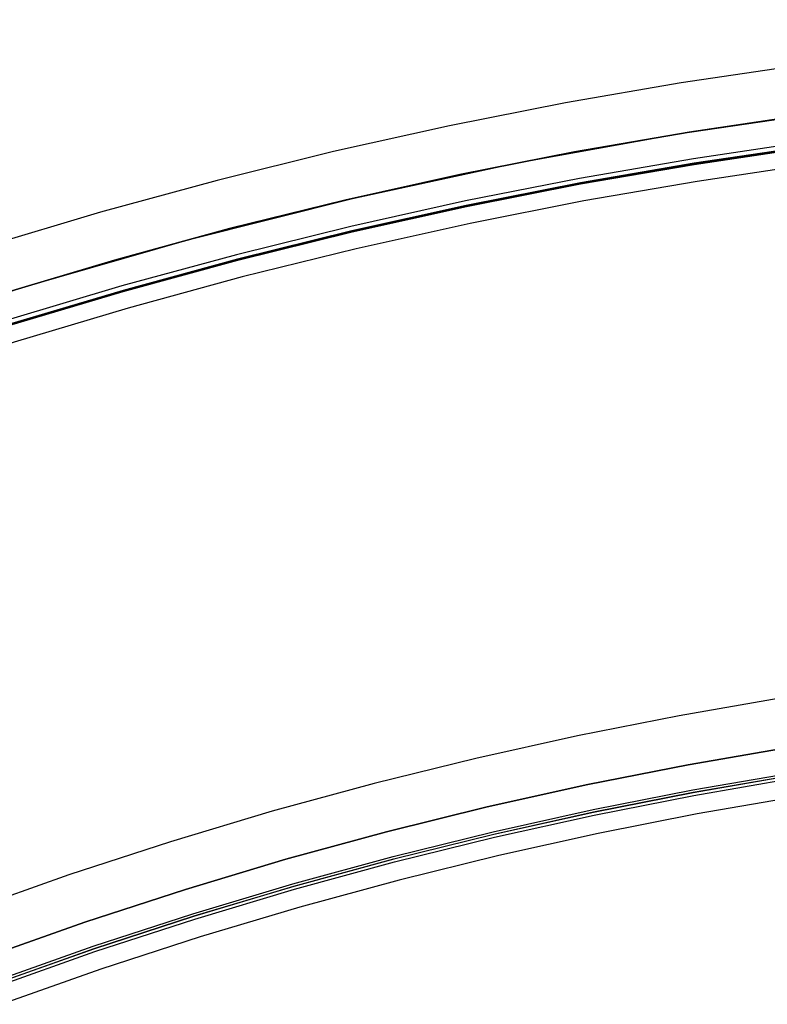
# Model space of a CAD drawing. Header units: millimetres. Extents: x 9981 to 10381, y 4361 to 4761.
# Tile 27 of 39: x 10122 to 10152, y 4722 to 4761. Entities that reach past the tile are written whole.
import ezdxf

# ---------------------------------------------------------------- set-up
doc = ezdxf.new("R2010")
doc.units = ezdxf.units.MM
doc.header["$MEASUREMENT"] = 0
doc.layers.add('0 filanca', color=1, linetype='Continuous')
doc.layers.add('0 filanca2', color=6, linetype='Continuous')

msp = doc.modelspace()

# ---------------------------------------------------------------- linework, layer by layer
at = {"layer": '0 filanca', "lineweight": -3}
for points in [[(10076.655, 4729.557), (10080.985, 4732.156), (10085.364, 4734.636), (10089.789, 4736.995), (10094.254, 4739.233), (10098.756, 4741.349), (10103.288, 4743.342), (10107.846, 4745.213), (10112.426, 4746.961), (10117.023, 4748.586), (10121.631, 4750.09), (10126.248, 4751.472), (10130.867, 4752.734), (10135.485, 4753.876), (10140.098, 4754.901), (10144.7, 4755.809), (10149.29, 4756.603), (10153.861, 4757.283), (10158.412, 4757.853), (10162.938, 4758.314), (10167.436, 4758.668), (10171.902, 4758.918), (10176.334, 4759.066), (10180.729, 4759.115)], [(10076.655, 4729.557), (10080.985, 4732.156), (10085.364, 4734.636), (10089.789, 4736.995), (10094.254, 4739.233), (10098.756, 4741.349), (10103.288, 4743.342), (10107.846, 4745.213), (10112.426, 4746.961), (10117.023, 4748.586), (10121.631, 4750.09), (10126.248, 4751.472), (10130.867, 4752.734), (10135.485, 4753.876), (10140.098, 4754.901), (10144.7, 4755.809), (10149.29, 4756.603), (10153.861, 4757.283), (10158.412, 4757.853), (10162.938, 4758.314), (10167.436, 4758.668), (10171.902, 4758.918), (10176.334, 4759.066), (10180.729, 4759.115)], [(10076.655, 4729.557), (10080.985, 4732.156), (10085.364, 4734.636), (10089.789, 4736.995), (10094.254, 4739.233), (10098.756, 4741.349), (10103.288, 4743.342), (10107.846, 4745.213), (10112.426, 4746.961), (10117.023, 4748.586), (10121.631, 4750.09), (10126.248, 4751.472), (10130.867, 4752.734), (10135.485, 4753.876), (10140.098, 4754.901), (10144.7, 4755.809), (10149.29, 4756.603), (10153.861, 4757.283), (10158.412, 4757.853), (10162.938, 4758.314), (10167.436, 4758.668), (10171.902, 4758.918), (10176.334, 4759.066), (10180.729, 4759.115)], [(10076.655, 4729.557), (10080.985, 4732.156), (10085.364, 4734.636), (10089.789, 4736.995), (10094.254, 4739.233), (10098.756, 4741.349), (10103.288, 4743.342), (10107.846, 4745.213), (10112.426, 4746.961), (10117.023, 4748.586), (10121.631, 4750.09), (10126.248, 4751.472), (10130.867, 4752.734), (10135.485, 4753.876), (10140.098, 4754.901), (10144.7, 4755.809), (10149.29, 4756.603), (10153.861, 4757.283), (10158.412, 4757.853), (10162.938, 4758.314), (10167.436, 4758.668), (10171.902, 4758.918), (10176.334, 4759.066), (10180.729, 4759.115)], [(10076.655, 4729.557), (10080.985, 4732.156), (10085.364, 4734.636), (10089.789, 4736.995), (10094.254, 4739.233), (10098.756, 4741.349), (10103.288, 4743.342), (10107.846, 4745.213), (10112.426, 4746.961), (10117.023, 4748.586), (10121.631, 4750.09), (10126.248, 4751.472), (10130.867, 4752.734), (10135.485, 4753.876), (10140.098, 4754.901), (10144.7, 4755.809), (10149.29, 4756.603), (10153.861, 4757.283), (10158.412, 4757.853), (10162.938, 4758.314), (10167.436, 4758.668), (10171.902, 4758.918), (10176.334, 4759.066), (10180.729, 4759.115)], [(10077.93, 4730.338), (10081.007, 4732.169), (10084.11, 4733.94), (10087.236, 4735.651), (10090.384, 4737.301), (10093.552, 4738.89), (10096.738, 4740.418), (10099.941, 4741.884), (10103.159, 4743.288), (10106.391, 4744.63), (10109.634, 4745.911), (10112.886, 4747.129), (10116.147, 4748.286), (10122.687, 4750.417), (10129.24, 4752.303), (10135.794, 4753.948), (10142.335, 4755.357), (10148.854, 4756.532), (10155.338, 4757.48), (10161.777, 4758.206), (10168.161, 4758.716), (10174.481, 4759.016), (10180.729, 4759.115)], [(10180.729, 4758.035), (10176.358, 4757.987), (10171.95, 4757.839), (10167.508, 4757.591), (10163.035, 4757.239), (10158.534, 4756.78), (10154.008, 4756.214), (10149.461, 4755.537), (10144.897, 4754.748), (10140.319, 4753.844), (10135.732, 4752.825), (10131.139, 4751.689), (10126.545, 4750.434), (10121.954, 4749.059), (10117.37, 4747.564), (10112.799, 4745.947), (10108.244, 4744.209), (10103.71, 4742.349), (10099.202, 4740.366), (10094.726, 4738.262), (10090.285, 4736.036), (10085.884, 4733.69), (10081.528, 4731.223), (10077.223, 4728.638)], [(10180.729, 4757.852), (10176.362, 4757.803), (10171.958, 4757.656), (10167.52, 4757.408), (10163.051, 4757.056), (10158.554, 4756.598), (10154.033, 4756.032), (10149.49, 4755.356), (10144.93, 4754.567), (10140.357, 4753.665), (10135.774, 4752.647), (10131.185, 4751.511), (10126.595, 4750.257), (10122.008, 4748.884), (10117.429, 4747.39), (10112.862, 4745.775), (10108.311, 4744.038), (10103.782, 4742.18), (10099.278, 4740.199), (10094.806, 4738.097), (10090.369, 4735.873), (10085.972, 4733.529), (10081.621, 4731.065), (10077.319, 4728.482)], [(10077.327, 4728.469), (10081.629, 4731.051), (10085.98, 4733.515), (10090.376, 4735.859), (10094.813, 4738.083), (10099.285, 4740.185), (10103.788, 4742.166), (10108.317, 4744.024), (10112.867, 4745.761), (10117.434, 4747.376), (10122.013, 4748.869), (10126.6, 4750.243), (10131.189, 4751.496), (10135.777, 4752.632), (10140.36, 4753.65), (10144.933, 4754.552), (10149.493, 4755.341), (10154.035, 4756.017), (10158.556, 4756.583), (10163.053, 4757.041), (10167.522, 4757.392), (10171.959, 4757.641), (10176.363, 4757.788), (10180.729, 4757.836)], [(10077.343, 4728.445), (10081.643, 4731.027), (10085.993, 4733.49), (10090.389, 4735.834), (10094.825, 4738.057), (10099.297, 4740.159), (10103.799, 4742.139), (10108.327, 4743.997), (10112.877, 4745.734), (10117.443, 4747.348), (10122.022, 4748.842), (10126.607, 4750.215), (10131.196, 4751.469), (10135.784, 4752.604), (10140.366, 4753.622), (10144.938, 4754.524), (10149.497, 4755.312), (10154.039, 4755.988), (10158.559, 4756.554), (10163.055, 4757.012), (10167.523, 4757.364), (10171.96, 4757.612), (10176.363, 4757.759), (10180.729, 4757.808)], [(10121.05, 4723.495), (10125.067, 4724.916), (10129.093, 4726.229), (10133.127, 4727.437), (10137.163, 4728.539), (10141.198, 4729.538), (10145.228, 4730.433), (10149.249, 4731.227), (10153.259, 4731.92), (10157.254, 4732.515), (10161.23, 4733.012), (10165.184, 4733.415), (10169.114, 4733.724), (10173.017, 4733.943), (10176.889, 4734.072), (10180.729, 4734.115)], [(10121.05, 4723.495), (10125.067, 4724.916), (10129.093, 4726.229), (10133.127, 4727.437), (10137.163, 4728.539), (10141.198, 4729.538), (10145.228, 4730.433), (10149.249, 4731.227), (10153.259, 4731.92), (10157.254, 4732.515), (10161.23, 4733.012), (10165.184, 4733.415), (10169.114, 4733.724), (10173.017, 4733.943), (10176.889, 4734.072), (10180.729, 4734.115)], [(10121.05, 4723.495), (10125.067, 4724.916), (10129.093, 4726.229), (10133.127, 4727.437), (10137.163, 4728.539), (10141.198, 4729.538), (10145.228, 4730.433), (10149.249, 4731.227), (10153.259, 4731.92), (10157.254, 4732.515), (10161.23, 4733.012), (10165.184, 4733.415), (10169.114, 4733.724), (10173.017, 4733.943), (10176.889, 4734.072), (10180.729, 4734.115)], [(10121.05, 4723.495), (10125.067, 4724.916), (10129.093, 4726.229), (10133.127, 4727.437), (10137.163, 4728.539), (10141.198, 4729.538), (10145.228, 4730.433), (10149.249, 4731.227), (10153.259, 4731.92), (10157.254, 4732.515), (10161.23, 4733.012), (10165.184, 4733.415), (10169.114, 4733.724), (10173.017, 4733.943), (10176.889, 4734.072), (10180.729, 4734.115)], [(10121.05, 4723.495), (10125.067, 4724.916), (10129.093, 4726.229), (10133.127, 4727.437), (10137.163, 4728.539), (10141.198, 4729.538), (10145.228, 4730.433), (10149.249, 4731.227), (10153.259, 4731.92), (10157.254, 4732.515), (10161.23, 4733.012), (10165.184, 4733.415), (10169.114, 4733.724), (10173.017, 4733.943), (10176.889, 4734.072), (10180.729, 4734.115)], [(10121.05, 4723.495), (10125.067, 4724.916), (10129.093, 4726.229), (10133.127, 4727.437), (10137.163, 4728.539), (10141.198, 4729.538), (10145.228, 4730.433), (10149.249, 4731.227), (10153.259, 4731.92), (10157.254, 4732.515), (10161.23, 4733.012), (10165.184, 4733.415), (10169.114, 4733.724), (10173.017, 4733.943), (10176.889, 4734.072), (10180.729, 4734.115)], [(10121.404, 4722.533), (10125.397, 4723.944), (10129.399, 4725.25), (10133.409, 4726.451), (10137.421, 4727.547), (10141.432, 4728.539), (10145.438, 4729.429), (10149.436, 4730.218), (10153.422, 4730.907), (10157.393, 4731.499), (10161.345, 4731.993), (10165.276, 4732.394), (10169.183, 4732.701), (10173.062, 4732.918), (10176.912, 4733.047), (10180.729, 4733.089)], [(10121.439, 4722.436), (10125.43, 4723.847), (10129.43, 4725.152), (10133.437, 4726.352), (10137.447, 4727.448), (10141.455, 4728.439), (10145.459, 4729.329), (10149.455, 4730.117), (10153.438, 4730.806), (10157.407, 4731.397), (10161.357, 4731.891), (10165.286, 4732.291), (10169.19, 4732.599), (10173.067, 4732.816), (10176.914, 4732.944), (10180.729, 4732.987)], [(10180.729, 4732.982), (10176.914, 4732.939), (10173.067, 4732.811), (10169.19, 4732.594), (10165.286, 4732.286), (10161.357, 4731.886), (10157.408, 4731.392), (10153.439, 4730.801), (10149.456, 4730.112), (10145.46, 4729.324), (10141.457, 4728.434), (10137.448, 4727.443), (10133.438, 4726.347), (10129.432, 4725.148), (10125.431, 4723.843), (10121.441, 4722.432)], [(10121.482, 4722.321), (10125.469, 4723.731), (10129.467, 4725.035), (10133.471, 4726.234), (10137.478, 4727.329), (10141.483, 4728.32), (10145.484, 4729.209), (10149.477, 4729.997), (10153.458, 4730.685), (10157.423, 4731.275), (10161.371, 4731.77), (10165.297, 4732.169), (10169.198, 4732.477), (10173.072, 4732.693), (10176.917, 4732.822), (10180.729, 4732.864)]]:
    msp.add_lwpolyline(points, dxfattribs=at)
at = {"layer": '0 filanca2', "lineweight": -3}
for points in [[(10180.729, 4761.115), (10176.29, 4761.066), (10171.813, 4760.916), (10167.301, 4760.664), (10162.758, 4760.306), (10158.187, 4759.84), (10153.59, 4759.265), (10148.972, 4758.577), (10144.336, 4757.776), (10139.687, 4756.858), (10135.028, 4755.823), (10130.363, 4754.669), (10125.697, 4753.395), (10121.035, 4751.998), (10116.379, 4750.48), (10111.736, 4748.838), (10107.11, 4747.072), (10102.506, 4745.183), (10097.928, 4743.17), (10093.381, 4741.032), (10088.87, 4738.772), (10084.401, 4736.388), (10079.977, 4733.884)], [(10180.729, 4761.115), (10176.29, 4761.066), (10171.813, 4760.916), (10167.301, 4760.664), (10162.758, 4760.306), (10158.187, 4759.84), (10153.59, 4759.265), (10148.972, 4758.577), (10144.336, 4757.776), (10139.687, 4756.858), (10135.028, 4755.823), (10130.363, 4754.669), (10125.697, 4753.395), (10121.035, 4751.998), (10116.379, 4750.48), (10111.736, 4748.838), (10107.11, 4747.072), (10102.506, 4745.183), (10097.928, 4743.17), (10093.381, 4741.032), (10088.87, 4738.772), (10084.401, 4736.388), (10079.977, 4733.884)], [(10180.729, 4759.115), (10176.334, 4759.066), (10171.902, 4758.918), (10167.436, 4758.668), (10162.938, 4758.314), (10158.412, 4757.853), (10153.861, 4757.283), (10149.29, 4756.603), (10144.7, 4755.809), (10140.098, 4754.901), (10135.485, 4753.876), (10130.867, 4752.734), (10126.248, 4751.472), (10121.631, 4750.09), (10117.023, 4748.586), (10112.426, 4746.961), (10107.846, 4745.213), (10103.288, 4743.342), (10098.756, 4741.349), (10094.254, 4739.233), (10089.789, 4736.995), (10085.364, 4734.636), (10080.985, 4732.156), (10076.655, 4729.557)], [(10180.729, 4759.115), (10176.334, 4759.066), (10171.902, 4758.918), (10167.436, 4758.668), (10162.938, 4758.314), (10158.412, 4757.853), (10153.861, 4757.283), (10149.29, 4756.603), (10144.7, 4755.809), (10140.098, 4754.901), (10135.485, 4753.876), (10130.867, 4752.734), (10126.248, 4751.472), (10121.631, 4750.09), (10117.023, 4748.586), (10112.426, 4746.961), (10107.846, 4745.213), (10103.288, 4743.342), (10098.756, 4741.349), (10094.254, 4739.233), (10089.789, 4736.995), (10085.364, 4734.636), (10080.985, 4732.156), (10076.655, 4729.557)], [(10180.729, 4759.115), (10176.334, 4759.066), (10171.902, 4758.918), (10167.436, 4758.668), (10162.938, 4758.314), (10158.412, 4757.853), (10153.861, 4757.283), (10149.29, 4756.603), (10144.7, 4755.809), (10140.098, 4754.901), (10135.485, 4753.876), (10130.867, 4752.734), (10126.248, 4751.472), (10121.631, 4750.09), (10117.023, 4748.586), (10112.426, 4746.961), (10107.846, 4745.213), (10103.288, 4743.342), (10098.756, 4741.349), (10094.254, 4739.233), (10089.789, 4736.995), (10085.364, 4734.636), (10080.985, 4732.156), (10076.655, 4729.557)], [(10180.729, 4759.115), (10176.334, 4759.066), (10171.902, 4758.918), (10167.436, 4758.668), (10162.938, 4758.314), (10158.412, 4757.853), (10153.861, 4757.283), (10149.29, 4756.603), (10144.7, 4755.809), (10140.098, 4754.901), (10135.485, 4753.876), (10130.867, 4752.734), (10126.248, 4751.472), (10121.631, 4750.09), (10117.023, 4748.586), (10112.426, 4746.961), (10107.846, 4745.213), (10103.288, 4743.342), (10098.756, 4741.349), (10094.254, 4739.233), (10089.789, 4736.995), (10085.364, 4734.636), (10080.985, 4732.156), (10076.655, 4729.557)], [(10180.729, 4757.115), (10176.379, 4757.067), (10171.991, 4756.92), (10167.57, 4756.673), (10163.118, 4756.322), (10158.637, 4755.866), (10154.133, 4755.302), (10149.607, 4754.628), (10145.064, 4753.843), (10140.508, 4752.944), (10135.942, 4751.929), (10131.371, 4750.798), (10126.798, 4749.549), (10122.228, 4748.181), (10117.666, 4746.693), (10113.116, 4745.084), (10108.582, 4743.353), (10104.07, 4741.502), (10099.584, 4739.528), (10095.128, 4737.434), (10090.707, 4735.218), (10086.327, 4732.883), (10081.992, 4730.428), (10077.707, 4727.855)], [(10180.729, 4757.115), (10176.379, 4757.067), (10171.991, 4756.92), (10167.57, 4756.673), (10163.118, 4756.322), (10158.637, 4755.866), (10154.133, 4755.302), (10149.607, 4754.628), (10145.064, 4753.843), (10140.508, 4752.944), (10135.942, 4751.929), (10131.371, 4750.798), (10126.798, 4749.549), (10122.228, 4748.181), (10117.666, 4746.693), (10113.116, 4745.084), (10108.582, 4743.353), (10104.07, 4741.502), (10099.584, 4739.528), (10095.128, 4737.434), (10090.707, 4735.218), (10086.327, 4732.883), (10081.992, 4730.428), (10077.707, 4727.855)], [(10180.729, 4736.115), (10176.845, 4736.072), (10172.927, 4735.941), (10168.98, 4735.72), (10165.005, 4735.407), (10161.004, 4735), (10156.982, 4734.496), (10152.942, 4733.895), (10148.886, 4733.193), (10144.817, 4732.39), (10140.741, 4731.485), (10136.659, 4730.475), (10132.576, 4729.36), (10128.496, 4728.138), (10124.423, 4726.809), (10120.36, 4725.373)], [(10180.729, 4736.115), (10176.845, 4736.072), (10172.927, 4735.941), (10168.98, 4735.72), (10165.005, 4735.407), (10161.004, 4735), (10156.982, 4734.496), (10152.942, 4733.895), (10148.886, 4733.193), (10144.817, 4732.39), (10140.741, 4731.485), (10136.659, 4730.475), (10132.576, 4729.36), (10128.496, 4728.138), (10124.423, 4726.809), (10120.36, 4725.373)], [(10180.729, 4734.115), (10176.889, 4734.072), (10173.017, 4733.943), (10169.114, 4733.724), (10165.184, 4733.415), (10161.23, 4733.012), (10157.254, 4732.515), (10153.259, 4731.92), (10149.249, 4731.227), (10145.228, 4730.433), (10141.198, 4729.538), (10137.163, 4728.539), (10133.127, 4727.437), (10129.093, 4726.229), (10125.067, 4724.916), (10121.05, 4723.495)], [(10180.729, 4734.115), (10176.889, 4734.072), (10173.017, 4733.943), (10169.114, 4733.724), (10165.184, 4733.415), (10161.23, 4733.012), (10157.254, 4732.515), (10153.259, 4731.92), (10149.249, 4731.227), (10145.228, 4730.433), (10141.198, 4729.538), (10137.163, 4728.539), (10133.127, 4727.437), (10129.093, 4726.229), (10125.067, 4724.916), (10121.05, 4723.495)], [(10180.729, 4734.115), (10176.889, 4734.072), (10173.017, 4733.943), (10169.114, 4733.724), (10165.184, 4733.415), (10161.23, 4733.012), (10157.254, 4732.515), (10153.259, 4731.92), (10149.249, 4731.227), (10145.228, 4730.433), (10141.198, 4729.538), (10137.163, 4728.539), (10133.127, 4727.437), (10129.093, 4726.229), (10125.067, 4724.916), (10121.05, 4723.495)], [(10180.729, 4734.115), (10176.889, 4734.072), (10173.017, 4733.943), (10169.114, 4733.724), (10165.184, 4733.415), (10161.23, 4733.012), (10157.254, 4732.515), (10153.259, 4731.92), (10149.249, 4731.227), (10145.228, 4730.433), (10141.198, 4729.538), (10137.163, 4728.539), (10133.127, 4727.437), (10129.093, 4726.229), (10125.067, 4724.916), (10121.05, 4723.495)], [(10180.729, 4732.115), (10176.934, 4732.073), (10173.106, 4731.945), (10169.248, 4731.729), (10165.364, 4731.423), (10161.455, 4731.025), (10157.525, 4730.533), (10153.577, 4729.945), (10149.613, 4729.26), (10145.638, 4728.476), (10141.655, 4727.591), (10137.666, 4726.604), (10133.677, 4725.514), (10129.69, 4724.32), (10125.71, 4723.022), (10121.74, 4721.618)], [(10180.729, 4732.115), (10176.934, 4732.073), (10173.106, 4731.945), (10169.248, 4731.729), (10165.364, 4731.423), (10161.455, 4731.025), (10157.525, 4730.533), (10153.577, 4729.945), (10149.613, 4729.26), (10145.638, 4728.476), (10141.655, 4727.591), (10137.666, 4726.604), (10133.677, 4725.514), (10129.69, 4724.32), (10125.71, 4723.022), (10121.74, 4721.618)]]:
    msp.add_lwpolyline(points, dxfattribs=at)

doc.saveas('drawing.dxf')
